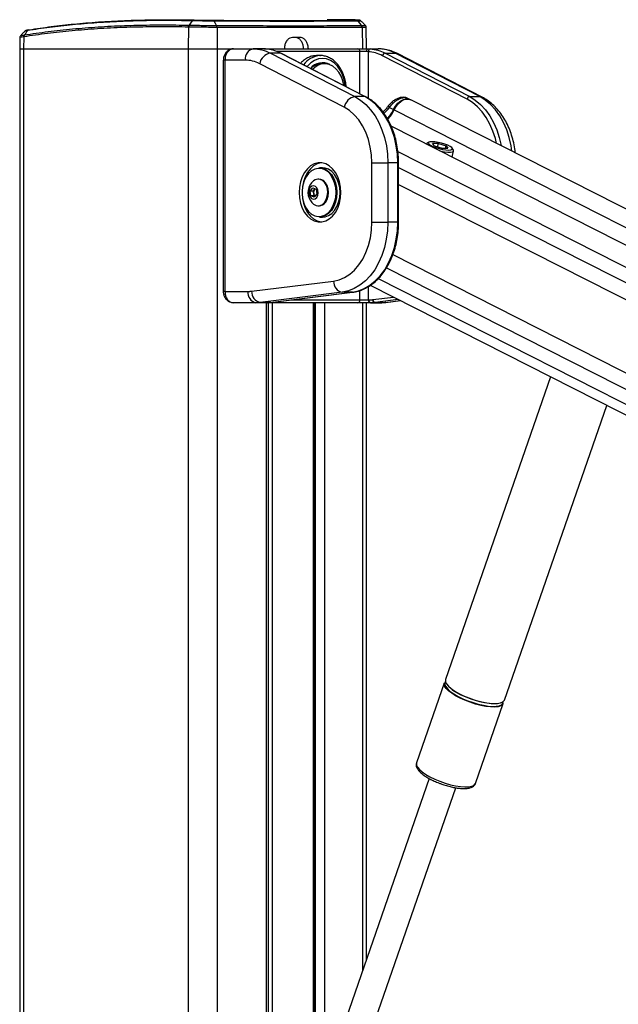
# Model space of a CAD drawing. Header units: millimetres. Extents: x 58489 to 443956, y 19852 to 392375.
# Tile 51 of 66: x 292355 to 302962, y 168053 to 185506. Entities that reach past the tile are written whole.
import ezdxf

# ---------------------------------------------------------------- set-up
doc = ezdxf.new("R2010")
doc.units = ezdxf.units.MM
doc.header["$LTSCALE"] = 50

msp = doc.modelspace()

# ---------------------------------------------------------------- linework, layer by layer
at = {"color": 7, "linetype": 'Continuous', "lineweight": 25}
for p, q in [((295347.09, 185374.11), (295342.28, 184989.24)), ((295347.11, 185374.11), (295347.09, 185374.11)), ((295357.78, 185408.36), (295357.8, 185408.36)), ((295851.5, 185369.22), (295855.26, 184989.24)), ((295851.54, 185369.22), (295851.5, 185369.22)), ((298288.49, 185500.53), (297802, 185505.32)), ((298424.77, 185369.22), (298430.24, 184989.24)), ((298500.62, 184989.24), (298493.96, 185370.84)), ((292358.86, 185188.64), (292355.38, 184989.24)), ((292427.91, 185201.43), (292424.85, 184989.24)), ((292427.91, 185201.43), (292427.76, 185201.41)), ((292437.7, 185235.21), (292437.84, 185235.23)), ((297328.84, 185189.23), (297187.42, 185189.23)), ((292355.38, 184989.24), (292355.38, 41289.23)), ((292355.38, 184989.24), (292424.85, 184989.24)), ((292424.85, 184989.24), (295342.28, 184989.24)), ((295342.28, 184989.24), (295855.26, 184989.24)), ((295855.26, 184989.24), (296144.6, 184989.24)), ((296144.6, 184989.24), (296494.91, 184989.24)), ((296679.44, 184989.24), (296494.91, 184989.24)), ((296713.15, 184987.86), (296679.44, 184989.24)), ((296679.44, 184989.24), (296723.88, 184989.24)), ((296723.88, 184989.24), (298344.42, 184989.24)), ((296797.21, 184913.85), (298296.57, 184142.09)), ((296973.99, 184913.85), (296797.21, 184913.85)), ((298473.35, 184142.09), (296973.99, 184913.85)), ((298484.14, 184139.55), (296984.78, 184911.32)), ((297685.21, 184869.23), (297614.42, 184869.23)), ((297671.9, 184868.95), (297685.21, 184869.23)), ((298344.42, 184989.24), (298520.09, 184989.24)), ((298500.59, 184939.23), (298383.47, 184939.23)), ((298532.29, 184937.92), (298500.59, 184939.23)), ((298520.09, 184989.24), (298569.3, 184987.86)), ((298520.09, 184989.24), (298704.62, 184989.24)), ((300282.05, 184095.1), (298782.7, 184866.87)), ((298830.15, 184913.85), (300329.5, 184142.09)), ((298830.15, 184913.85), (299006.92, 184913.85)), ((300506.28, 184142.09), (299006.92, 184913.85)), ((300549.44, 184131.97), (299050.09, 184903.74)), ((295962.71, 184789.23), (295962.71, 180689.24)), ((295992, 184789.23), (295992, 180689.24)), ((296353.49, 184789.23), (295992, 184789.23)), ((298106.78, 183954.15), (296607.42, 184725.92)), ((297759.46, 184726.74), (297708.19, 184726.74)), ((298473.35, 184142.09), (298296.57, 184142.09)), ((300329.5, 184142.09), (300506.28, 184142.09)), ((299270.9, 184091.87), (299222.65, 184114.27)), ((333674.14, 166625.52), (299285.16, 184085.16)), ((298908.56, 183948.59), (298979.91, 183912.16)), ((332989.5, 166328.26), (298937.97, 183616.58)), ((299558.54, 183301.83), (299558.47, 183301.55)), ((299604.52, 183333.55), (299569.6, 183314.18)), ((299775.32, 183311.5), (299671.54, 183311.5)), ((299704.24, 183268.55), (299671.54, 183311.5)), ((299704.24, 183268.55), (299840.72, 183225.6)), ((299759.97, 183251.02), (299775.32, 183311.5)), ((299775.32, 183311.5), (299911.79, 183268.55)), ((299900.89, 183225.6), (299911.79, 183268.55)), ((299911.79, 183268.55), (299944.49, 183225.6)), ((299840.72, 183225.6), (299944.49, 183225.6)), ((300015.43, 183069.54), (300043.16, 183178.8)), ((300039.33, 183194.94), (300017.88, 183228.62)), ((298595.3, 182967.47), (298878.15, 182967.47)), ((298595.3, 181918.99), (298595.3, 182967.47)), ((298878.15, 182967.47), (298878.15, 181918.99)), ((299054.92, 182967.47), (298878.15, 182967.47)), ((299054.92, 181918.99), (299054.92, 182967.47)), ((299069.57, 181918.99), (299069.57, 182967.47)), ((297722.03, 182880.73), (297665.46, 182880.73)), ((297658.39, 182680.73), (297644.95, 182680.73)), ((297502.74, 182469.18), (297547.84, 182527.76)), ((297516.06, 182384.65), (297502.74, 182469.18)), ((297557.89, 182469.18), (297502.74, 182469.18)), ((297574.48, 182358.7), (297516.06, 182384.65)), ((297571.21, 182384.65), (297516.06, 182384.65)), ((297547.84, 182527.76), (297606.26, 182501.8)), ((297557.89, 182469.18), (297580.44, 182498.47)), ((297564.55, 182426.92), (297557.89, 182469.18)), ((297571.21, 182384.65), (297564.55, 182426.92)), ((297588.54, 182376.96), (297571.21, 182384.65)), ((297619.58, 182417.28), (297574.48, 182358.7)), ((297580.44, 182498.47), (297588.94, 182509.5)), ((297606.26, 182501.8), (297619.58, 182417.28)), ((298031.39, 182443.23), (298030.72, 182414.75)), ((297644.95, 182205.73), (297658.39, 182205.73)), ((297665.46, 182005.73), (297722.03, 182005.73)), ((298595.3, 181918.99), (298878.15, 181918.99)), ((299054.92, 181918.99), (298878.15, 181918.99)), ((296464.75, 180693.23), (297917.55, 180872.98)), ((295992, 180689.24), (296400.04, 180689.24)), ((298071.3, 180673.75), (296618.49, 180493.99)), ((296795.27, 180493.99), (298248.08, 180673.75)), ((296798.33, 180494.18), (298251.13, 180673.93)), ((298248.08, 180673.75), (298071.3, 180673.75)), ((298251.13, 180673.93), (298248.08, 180673.75)), ((298566.54, 180797.74), (328092.32, 165807.19)), ((296541.46, 180489.24), (296144.6, 180489.24)), ((296718.24, 180489.24), (296541.46, 180489.24)), ((296795.27, 180493.99), (296618.49, 180493.99)), ((296723.88, 180489.24), (296718.24, 180489.24)), ((298344.42, 180489.24), (296723.88, 180489.24)), ((296765.62, 151215.86), (296765.62, 180489.24)), ((296798.33, 180494.18), (296795.27, 180493.99)), ((297573.16, 166925.37), (297573.16, 180489.24)), ((298567.65, 180489.24), (298344.42, 180489.24)), ((298383.47, 180539.24), (298532.29, 180539.24)), ((298500.62, 168849.19), (298500.62, 180489.24)), ((298532.29, 180539.24), (298539.04, 180539.24)), ((298574.39, 180489.24), (298567.65, 180489.24)), ((298574.39, 180489.24), (298751.17, 180489.24)), ((298651.43, 180493.99), (298828.2, 180493.99)), ((298840.44, 180494.74), (299100.05, 180526.86)), ((301761.82, 179175.46), (299899.03, 173808.04)), ((300945.31, 173444.92), (302758.5, 178669.43)), ((299878.13, 173747.81), (299386.2, 172330.38)), ((300032.67, 173617.87), (300017.74, 173628.5)), ((300432.48, 171967.26), (300924.41, 173384.7)), ((299386.2, 172330.38), (299385.36, 172327.72)), ((299612.87, 172054.01), (297882.68, 167068.67)), ((298353.15, 166905.39), (300083.45, 171891.04))]:
    msp.add_line(p, q, dxfattribs=at)
at = {"color": 8, "linetype": 'Continuous', "lineweight": 25}
for p, q in [((292424.85, 184989.24), (292424.85, 41289.23)), ((295342.28, 184989.24), (295342.28, 41289.23)), ((295855.26, 184989.24), (295855.26, 41289.23)), ((298383.47, 184939.23), (296919.17, 184939.23)), ((298383.47, 184191.38), (298383.47, 184939.23)), ((298532.29, 184937.92), (298532.29, 184111.11)), ((295992, 184789.23), (295962.71, 184789.23)), ((298989.9, 183907.06), (333325.89, 166474.32)), ((299057.36, 183169.45), (332579.13, 166150.09)), ((299069.57, 182967.47), (299054.92, 182967.47)), ((299069.57, 182886.09), (327869.11, 168264.26)), ((299069.57, 182586.13), (304552.67, 179802.3)), ((297974.56, 182461.19), (297974.82, 182443.23)), ((299069.57, 181918.99), (299054.92, 181918.99)), ((298966.84, 181341.37), (304131.21, 178719.37)), ((298852.83, 181106.29), (327441.97, 166591.29)), ((298706.37, 180916.28), (329997.75, 165029.32)), ((295992, 180689.24), (295962.71, 180689.24)), ((298383.47, 180539.24), (298383.47, 180705.59)), ((298532.29, 180775.86), (298532.29, 180539.24)), ((296725.1, 180489.27), (296723.88, 180489.24)), ((296731.03, 151215.86), (296731.03, 180489.24)), ((296829.03, 180489.24), (296829.03, 166925.37)), ((297162.48, 180539.24), (298383.47, 180539.24)), ((297558.51, 166925.37), (297558.51, 180489.24)), ((297599.49, 166869.88), (297599.49, 180489.24)), ((297753.83, 180489.24), (297753.83, 166852.94)), ((298430.24, 180489.24), (298430.24, 168646.38)), ((298612.99, 180543.8), (298977.79, 180588.94)), ((299064.2, 180545.07), (298651.43, 180493.99)), ((298828.2, 180493.99), (299098.84, 180527.48)), ((298840.44, 180494.74), (298828.2, 180493.99))]:
    msp.add_line(p, q, dxfattribs=at)
at = {"color": 7, "linetype": 'Continuous', "lineweight": 25, "flags": 128}
for points in [[(295413.3, 185485.66), (295381.45, 185441.3), (295357.8, 185408.36)], [(295843.69, 185403.07), (295825.91, 185435.81), (295801.77, 185480.25)], [(298413.14, 185403.07), (298387.04, 185435.81), (298351.61, 185480.25)], [(296494.91, 184989.24), (296533.46, 184988.04), (296571.94, 184984.48), (296610.28, 184978.54), (296648.39, 184970.25), (296686.22, 184959.61), (296723.67, 184946.64), (296760.7, 184931.38), (296797.21, 184913.85)], [(296973.99, 184913.85), (296942.41, 184929.16), (296910.45, 184942.76), (296878.15, 184954.65), (296845.55, 184964.82), (296812.7, 184973.23), (296779.66, 184979.87), (296746.46, 184984.75), (296713.15, 184987.86)], [(296984.78, 184911.32), (296980.66, 184912.95), (296973.99, 184913.85)], [(298520.09, 184989.24), (298516.28, 184988.28), (298512.62, 184985.43), (298509.25, 184980.81), (298506.3, 184974.59), (298503.87, 184967.02), (298502.07, 184958.37), (298500.96, 184948.99), (298500.59, 184939.23)], [(298782.7, 184866.87), (298752.39, 184881.56), (298721.7, 184894.63), (298690.69, 184906.04), (298659.4, 184915.79), (298627.86, 184923.86), (298596.14, 184930.25), (298564.27, 184934.94), (298532.29, 184937.92)], [(298569.3, 184987.86), (298602.61, 184984.75), (298635.81, 184979.87), (298668.86, 184973.23), (298701.71, 184964.82), (298734.3, 184954.65), (298766.61, 184942.76), (298798.57, 184929.16), (298830.15, 184913.85)], [(299006.92, 184913.85), (298970.41, 184931.38), (298933.38, 184946.64), (298895.92, 184959.61), (298858.1, 184970.25), (298819.99, 184978.54), (298781.65, 184984.48), (298743.17, 184988.04), (298704.62, 184989.24)], [(296607.42, 184725.92), (296576.75, 184740.64), (296545.65, 184753.46), (296514.19, 184764.35), (296482.41, 184773.28), (296450.4, 184780.25), (296418.2, 184785.24), (296385.87, 184788.24), (296353.49, 184789.23)], [(298096.89, 184338.88), (298079.33, 184420.97), (298049.23, 184503.29), (298008.65, 184576.08), (297959.08, 184636.68), (297902.28, 184682.92), (297840.33, 184713.13), (297775.45, 184726.21), (297709.99, 184721.69), (297646.32, 184699.73), (297586.74, 184661.13), (297546.26, 184622.31)], [(298296.57, 184142.09), (298395.54, 184081.23), (298488.53, 184003.77), (298574.14, 183910.86), (298651.12, 183803.89), (298718.3, 183684.44), (298774.69, 183554.31), (298819.44, 183415.43), (298851.89, 183269.88), (298871.56, 183119.81), (298878.15, 182967.47)], [(299054.92, 182967.47), (299048.34, 183119.81), (299028.67, 183269.88), (298996.22, 183415.43), (298951.46, 183554.31), (298895.08, 183684.44), (298827.89, 183803.89), (298750.92, 183910.86), (298665.3, 184003.77), (298572.32, 184081.23), (298473.35, 184142.09)], [(298979.91, 183912.16), (299014.16, 183973.05), (299057.26, 184025.64), (299106.41, 184066.52), (299158.41, 184093.04), (299209.89, 184103.47), (299257.51, 184097.15), (299276.05, 184089.33)], [(298989.9, 183907.06), (299024.21, 183968.04), (299067.37, 184020.7), (299116.59, 184061.65), (299168.66, 184088.2), (299220.22, 184098.65), (299267.91, 184092.32), (299285.16, 184085.16)], [(298595.3, 182967.47), (298588.47, 183109.57), (298568.11, 183249.05), (298534.58, 183383.36), (298488.51, 183510), (298430.75, 183626.67), (298362.35, 183731.22), (298284.58, 183821.7), (298198.86, 183896.47), (298106.78, 183954.15)], [(298870.54, 183750.21), (298872.43, 183752.17), (298913.44, 183800.39), (298949.59, 183854.2), (298979.91, 183912.16)], [(298875.97, 183740.5), (298882.54, 183747.23), (298923.5, 183795.4), (298959.61, 183849.15), (298989.9, 183907.06)], [(299569.6, 183314.18), (299566.84, 183312.49), (299558.54, 183301.83)], [(299661.6, 183342.89), (299623.71, 183339.88), (299600.74, 183331.08), (299594.57, 183317.23), (299605.69, 183299.43), (299633.2, 183279.13), (299674.87, 183257.97), (299727.34, 183237.67), (299786.33, 183219.87), (299847.09, 183206.01), (299904.67, 183197.22), (299954.43, 183194.21), (299992.33, 183197.22), (300015.29, 183206.01), (300021.47, 183219.87), (300010.35, 183237.67), (299982.84, 183257.97), (299941.16, 183279.13), (299888.7, 183299.43), (299829.7, 183317.23), (299768.95, 183331.08), (299711.36, 183339.88), (299661.6, 183342.89)], [(299799.69, 183179.08), (299818.35, 183174.79), (299883.03, 183162.84), (299941.61, 183156.63), (299989.75, 183156.63), (300023.88, 183162.84), (300041.47, 183174.79), (300041.22, 183191.6), (300039.33, 183194.94)], [(297304.83, 182443.23), (297311.16, 182346.76), (297329.9, 182253.57), (297360.44, 182166.85), (297401.72, 182089.54), (297452.35, 182024.27), (297510.59, 181973.27), (297574.47, 181938.27), (297641.81, 181920.47), (297710.32, 181920.47), (297777.66, 181938.27), (297841.54, 181973.27), (297899.78, 182024.27), (297950.41, 182089.54), (297991.69, 182166.85), (298022.23, 182253.57), (298040.98, 182346.76), (298047.3, 182443.23), (298040.98, 182539.7), (298022.23, 182632.88), (297991.69, 182719.61), (297950.41, 182796.92), (297899.78, 182862.19), (297841.54, 182913.19), (297777.66, 182948.19), (297710.32, 182965.99), (297641.81, 182965.99), (297574.47, 182948.19), (297510.59, 182913.19), (297452.35, 182862.19), (297401.72, 182796.92), (297360.44, 182719.61), (297329.9, 182632.88), (297311.16, 182539.7), (297304.83, 182443.23)], [(297702.58, 182966.89), (297694.85, 182965.99), (297627.51, 182948.19), (297563.63, 182913.19), (297505.38, 182862.19), (297454.76, 182796.92), (297413.47, 182719.61), (297382.94, 182632.88), (297365.4, 182548.47)], [(297870.86, 182747.31), (297866.65, 182753.08), (297818.29, 182806.03), (297763.37, 182844.12), (297704.16, 182865.8), (297643.08, 182870.18), (297582.62, 182857.08), (297525.26, 182827.04), (297473.36, 182781.28), (297429.02, 182721.69), (297394.08, 182650.7), (297369.96, 182571.21), (297357.65, 182486.48), (297357.65, 182399.98), (297369.96, 182315.25), (297394.08, 182235.76), (297429.02, 182164.77), (297473.36, 182105.17), (297525.26, 182059.42), (297582.62, 182029.38), (297643.08, 182016.28), (297704.16, 182020.66), (297763.37, 182042.34), (297818.29, 182080.43), (297866.65, 182133.38), (297906.5, 182199.01), (297936.18, 182274.64), (297949.47, 182327.91)], [(297665.46, 182880.73), (297712.31, 182875.69), (297772.9, 182853.5), (297829.1, 182814.51), (297878.6, 182760.33), (297919.37, 182693.16), (297949.75, 182615.76), (297968.49, 182531.3), (297974.56, 182461.19)], [(298031.39, 182443.23), (298025.05, 182531.3), (298006.32, 182615.76), (297975.94, 182693.16), (297935.17, 182760.33), (297885.67, 182814.51), (297829.47, 182853.5), (297768.87, 182875.69), (297722.03, 182880.73)], [(297617.96, 182355.77), (297637.3, 182393.16), (297645.05, 182438.18), (297640.03, 182483.96), (297623.01, 182523.55), (297596.57, 182550.91), (297564.73, 182561.87), (297532.36, 182554.77), (297504.37, 182530.69), (297485.02, 182493.3), (297477.27, 182448.28), (297482.29, 182402.49), (297499.31, 182362.91), (297525.76, 182335.55), (297557.59, 182324.59), (297589.97, 182331.69), (297617.96, 182355.77)], [(297758.54, 182268.3), (297787.7, 182318.13), (297806.28, 182377.24), (297812.89, 182441.23), (297807.04, 182505.38), (297789.17, 182564.92), (297760.61, 182615.43), (297723.47, 182653.18), (297680.5, 182675.35), (297634.9, 182680.3), (297590.05, 182667.68), (297560.63, 182648.62)], [(297771.98, 182268.3), (297801.14, 182318.13), (297819.71, 182377.24), (297826.32, 182441.23), (297820.47, 182505.38), (297802.61, 182564.92), (297774.04, 182615.43), (297736.9, 182653.18), (297693.94, 182675.35), (297658.39, 182680.73)], [(298014.96, 182582.25), (298025.2, 182529.28), (298031.39, 182443.23)], [(297590.55, 182508.78), (297585.85, 182504.62), (297580.44, 182498.47)], [(297974.82, 182443.23), (297968.49, 182355.16), (297949.75, 182270.7), (297919.37, 182193.3), (297878.6, 182126.13), (297829.1, 182071.95), (297772.9, 182032.96), (297712.31, 182010.77), (297665.46, 182005.73)], [(297722.03, 182005.73), (297768.87, 182010.77), (297829.47, 182032.96), (297885.67, 182071.95), (297935.17, 182126.13), (297975.94, 182193.3), (298006.32, 182270.7), (298025.05, 182355.16), (298031.39, 182443.23)], [(297365.4, 182337.99), (297382.94, 182253.57), (297413.47, 182166.85), (297454.76, 182089.54), (297505.38, 182024.27), (297563.63, 181973.27), (297627.51, 181938.27), (297694.85, 181920.47), (297702.58, 181919.57)], [(297917.55, 180872.98), (298016.41, 180894.79), (298112.31, 180935.19), (298203.49, 180993.46), (298288.3, 181068.54), (298365.2, 181159.07), (298432.8, 181263.39), (298489.86, 181379.63), (298535.36, 181505.66), (298568.46, 181639.19), (298588.56, 181777.81), (298595.3, 181918.99)], [(298878.15, 181918.99), (298871.4, 181764.85), (298851.27, 181613.06), (298818.05, 181465.94), (298772.26, 181325.74), (298714.59, 181194.59), (298645.93, 181074.5), (298567.32, 180967.3), (298479.97, 180874.63), (298385.2, 180797.9), (298284.46, 180738.28), (298179.29, 180696.68), (298071.3, 180673.75)], [(298248.08, 180673.75), (298356.07, 180696.68), (298461.23, 180738.28), (298561.97, 180797.9), (298656.74, 180874.63), (298744.1, 180967.3), (298822.71, 181074.5), (298891.37, 181194.59), (298949.04, 181325.74), (298994.83, 181465.94), (299028.04, 181613.06), (299048.18, 181764.85), (299054.92, 181918.99)], [(296400.04, 180689.24), (296408.14, 180689.3), (296416.23, 180689.48), (296424.33, 180689.8), (296432.42, 180690.23), (296440.51, 180690.8), (296448.6, 180691.49), (296456.68, 180692.3), (296464.75, 180693.23)], [(296618.49, 180493.99), (296608.89, 180492.88), (296599.27, 180491.91), (296589.64, 180491.09), (296580.01, 180490.43), (296570.38, 180489.9), (296560.74, 180489.53), (296551.1, 180489.31), (296541.46, 180489.24)], [(296718.24, 180489.24), (296727.88, 180489.31), (296737.52, 180489.53), (296747.16, 180489.9), (296756.79, 180490.43), (296766.42, 180491.09), (296776.04, 180491.91), (296785.66, 180492.88), (296795.27, 180493.99)], [(298539.04, 180539.24), (298548.29, 180539.31), (298557.55, 180539.52), (298566.8, 180539.88), (298576.05, 180540.38), (298585.29, 180541.02), (298594.53, 180541.81), (298603.77, 180542.73), (298612.99, 180543.8)], [(298651.43, 180493.99), (298641.82, 180492.88), (298632.2, 180491.91), (298622.58, 180491.09), (298612.95, 180490.43), (298603.31, 180489.9), (298593.67, 180489.53), (298584.03, 180489.31), (298574.39, 180489.24)], [(298751.17, 180489.24), (298760.81, 180489.31), (298770.45, 180489.53), (298780.09, 180489.9), (298789.72, 180490.43), (298799.35, 180491.09), (298808.98, 180491.91), (298818.59, 180492.88), (298828.2, 180493.99)], [(300009.71, 173566.26), (299953.24, 173609.82), (299911.17, 173651.99), (299884.85, 173691.4), (299875.13, 173726.78), (299878.13, 173747.81)], [(299899.03, 173808.04), (299897.51, 173802.83), (299898.78, 173769.88), (299916.87, 173732.33), (299951.21, 173691.39), (300000.68, 173648.34), (300063.69, 173604.61), (300138.23, 173561.57), (300221.9, 173520.62), (300312, 173483.07), (300405.64, 173450.13), (300499.82, 173422.85), (300591.5, 173402.13), (300677.73, 173388.61), (300755.75, 173382.74), (300823.05, 173384.7), (300877.47, 173394.43), (300917.25, 173411.62), (300941.12, 173435.72), (300945.31, 173444.92)], [(300924.41, 173384.7), (300910.34, 173362.64), (300878.38, 173341.91), (300831.09, 173328.39), (300769.99, 173322.52), (300697.03, 173324.48), (300614.57, 173334.22), (300525.26, 173351.41), (300431.95, 173375.5), (300337.67, 173405.73), (300245.42, 173441.12), (300158.19, 173480.53), (300078.77, 173522.69), (300009.71, 173566.26)], [(300017.45, 173575.06), (300050.4, 173553.27), (300123.98, 173510.79), (300206.57, 173470.37), (300295.51, 173433.3), (300387.94, 173400.78), (300480.9, 173373.87), (300571.4, 173353.4), (300656.52, 173340.06), (300733.54, 173334.26), (300799.97, 173336.2), (300853.68, 173345.81), (300892.95, 173362.78), (300916.51, 173386.57), (300923.61, 173416.41), (300923.48, 173418.76)], [(300910.77, 173407.74), (300890.14, 173396.42), (300843.46, 173383.07), (300783.15, 173377.28), (300711.13, 173379.22), (300629.73, 173388.83), (300541.57, 173405.8), (300449.47, 173429.58), (300356.4, 173459.42), (300265.35, 173494.35), (300179.24, 173533.25), (300100.84, 173574.87), (300032.67, 173617.87)]]:
    msp.add_lwpolyline(points, dxfattribs=at)
at = {"color": 8, "linetype": 'Continuous', "lineweight": 25, "flags": 128}
for points in [[(296723.88, 184989.24), (296729.98, 184988.28), (296734.87, 184986.04)], [(299050.09, 184903.74), (299033.58, 184910.24), (299006.92, 184913.85)], [(298126.31, 184323.74), (298124.46, 184339.95), (298105.96, 184437.61), (298075.74, 184529.24), (298034.74, 184612.05), (297984.19, 184683.54), (297925.63, 184741.53), (297860.84, 184784.26), (297791.78, 184810.42), (297720.57, 184819.24), (297649.35, 184810.42), (297580.3, 184784.26), (297515.51, 184741.53), (297456.95, 184683.54), (297448.16, 184672.81)], [(298484.15, 184139.55), (298480.01, 184141.18), (298473.35, 184142.09)], [(300329.5, 184142.09), (300428.47, 184081.23), (300521.46, 184003.77), (300607.08, 183910.86), (300684.05, 183803.89), (300751.23, 183684.44), (300807.62, 183554.31), (300852.37, 183415.43), (300884.22, 183273.3)], [(301075.44, 183176.22), (301061.6, 183269.88), (301029.15, 183415.43), (300984.4, 183554.31), (300928.01, 183684.44), (300860.83, 183803.89), (300783.85, 183910.86), (300698.23, 184003.77), (300605.25, 184081.23), (300506.28, 184142.09)], [(300549.49, 184131.95), (300532.94, 184138.48), (300506.28, 184142.09)], [(298908.56, 183948.59), (298900.47, 183958.73), (298894.78, 183967.68), (298891.71, 183975.15), (298891.35, 183980.87), (298892.22, 183983.07)], [(300804.24, 183313.91), (300784.01, 183397.51), (300741.05, 183530.84), (300686.91, 183655.76), (300622.42, 183770.43), (300548.53, 183873.12), (300466.33, 183962.31), (300377.06, 184036.68), (300282.05, 184095.1)], [(297960.68, 182443.23), (297954.49, 182529.28), (297936.18, 182611.82), (297906.5, 182687.45), (297870.86, 182747.31)], [(297949.47, 182327.91), (297954.49, 182357.17), (297960.68, 182443.23)], [(299385.36, 172327.72), (299384.68, 172325.17), (299385.95, 172292.23), (299404.05, 172254.68), (299438.38, 172213.73), (299487.85, 172170.69), (299550.87, 172126.95), (299625.41, 172083.91), (299709.07, 172042.96), (299799.17, 172005.41), (299892.82, 171972.47), (299986.99, 171945.2), (300078.67, 171924.47), (300164.9, 171910.95), (300242.93, 171905.08), (300310.23, 171907.04), (300364.64, 171916.78), (300404.42, 171933.97), (300428.29, 171958.06), (300432.48, 171967.26)]]:
    msp.add_lwpolyline(points, dxfattribs=at)
at = {"color": 7, "linetype": 'Continuous', "lineweight": 25}
for centre, radius, start, end in [((295408.81, 185373.64), 61.73, 145.769279, 179.559896), ((295778.18, 185370.04), 73.32, 359.36305, 26.771895), ((298368.83, 185368.96), 55.94, 0.273001, 37.574083), ((292480.96, 185204.21), 53.12, 144.26543, 182.997988), ((296530.26, 184814.24), 178.54, 101.421909, 188.050217), ((296836.71, 184684.16), 233.06, 99.757341, 169.679386), ((298338.18, 184944.11), 45.56, 353.860177, 82.120334), ((298578.41, 184942.43), 46.34, 101.330652, 185.583284), ((298840.02, 184856.43), 58.26, 99.75452, 169.678651), ((297719.03, 184465.63), 277.14, 61.40803, 140.209158), ((297716.45, 184442.64), 284.22, 91.663951, 136.02363), ((298336.07, 183912.4), 233.06, 99.758231, 169.680233), ((300339.38, 184084.67), 58.26, 99.757807, 169.682633), ((297729.28, 182443.23), 265.76, 129.389329, 212.998098), ((297658.52, 182443.59), 95.44, 144.895097, 190.060522), ((297640.04, 182435.21), 75.94, 186.271548, 228.431036), ((297729.28, 182443.23), 265.76, 212.998098, 230.610671), ((297646, 182341.34), 134.17, 230.483372, 327.017725), ((297652.99, 182349.93), 144.3, 272.14529, 325.551752), ((298108.49, 180861.38), 191.29, 176.524263, 258.789649), ((296576.82, 180664.24), 178.54, 171.949783, 258.578091), ((296655.7, 180681.64), 191.3, 176.52641, 258.785844), ((298338.18, 180534.36), 45.56, 277.879666, 6.139823), ((298576.49, 180532.99), 44.64, 171.953379, 258.572785), ((298583.24, 180532.99), 44.64, 171.953379, 258.572785), ((298660.73, 180540.9), 47.83, 176.525203, 258.785393), ((299948.26, 173733.36), 63.22, 142.312759, 203.950329)]:
    msp.add_arc(centre, radius, start, end, dxfattribs=at)
at = {"color": 8, "linetype": 'Continuous', "lineweight": 25}
for centre, radius, start, end in [((297705.64, 184477.41), 393, 94.925229, 144.586942), ((299160.88, 184279.02), 409.07, 243.74206, 245.312477), ((300197.85, 173874.86), 349.89, 208.539633, 238.963016)]:
    msp.add_arc(centre, radius, start, end, dxfattribs=at)
at = {"color": 7, "linetype": 'Continuous', "lineweight": 25}
for points, knots in [([(295347.09, 185374.11), (295268.27, 185375.61), (295031.74, 185380.09), (294646.7, 185379.63), (294186.58, 185368.64), (293730.61, 185345.77), (293279.94, 185310.12), (292843.64, 185263.26), (292566.49, 185222.04), (292427.91, 185201.43)], [0, 0, 0, 0, 0.0736506, 0.22103035, 0.36841014, 0.52598776, 0.6835656, 0.84178265, 1, 1, 1, 1]), ([(292437.84, 185235.23), (292576.45, 185255.89), (292853.67, 185297.2), (293290.07, 185344.17), (293740.87, 185379.92), (294196.96, 185402.84), (294657.2, 185413.87), (295042.34, 185414.34), (295278.94, 185409.85), (295357.78, 185408.36)], [0, 0, 0, 0, 0.15821492, 0.31642957, 0.47400769, 0.63158556, 0.77896703, 0.92634843, 1, 1, 1, 1]), ([(295413.3, 185485.66), (295244.89, 185488.26), (294908.05, 185493.47), (294421.88, 185485.58), (293950.48, 185466.27), (293505, 185435.34), (293084.02, 185393.83), (292752.27, 185351.78), (292559.72, 185322.02), (292495.56, 185312.1)], [0, 0, 0, 0, 0.15813413, 0.31626826, 0.47375362, 0.63123915, 0.77875928, 0.9262795, 1, 1, 1, 1]), ([(292523.71, 185327.22), (292587.83, 185337.12), (292780.19, 185366.84), (293111.69, 185408.86), (293532.26, 185450.29), (293977.41, 185481.2), (294448.32, 185500.48), (294934.11, 185508.35), (295270.62, 185503.14), (295438.96, 185500.53)], [0, 0, 0, 0, 0.073721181, 0.221177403, 0.368762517, 0.526167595, 0.683732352, 0.841784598, 1, 1, 1, 1]), ([(295347.11, 185374.11), (295347.31, 185377.28), (295347.71, 185383.62), (295349.93, 185392.72), (295353.2, 185401.22), (295356.27, 185405.98), (295357.8, 185408.36)], [0, 0, 0, 0, 0.24997104, 0.50002073, 0.74999546, 1, 1, 1, 1]), ([(295851.5, 185369.22), (295812.61, 185369.4), (295734.82, 185369.76), (295599.37, 185370.97), (295469.29, 185372.43), (295387.82, 185373.5), (295351.85, 185374.04), (295347.11, 185374.11)], [0, 0, 0, 0, 0.24083047, 0.48166308, 0.72253887, 0.96344879, 1, 1, 1, 1]), ([(295357.8, 185408.36), (295362.34, 185408.28), (295397, 185407.71), (295475.47, 185406.55), (295600.81, 185404.97), (295731.27, 185403.65), (295806.19, 185403.26), (295843.65, 185403.07)], [0, 0, 0, 0, 0.036345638, 0.27739198, 0.518349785, 0.759206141, 1, 1, 1, 1]), ([(295438.96, 185500.53), (295436.59, 185500.34), (295431.86, 185499.97), (295425.03, 185496.93), (295418.65, 185492.31), (295415.08, 185487.88), (295413.3, 185485.66)], [0, 0, 0, 0, 0.25001962, 0.50003157, 0.75000915, 1, 1, 1, 1]), ([(295801.77, 185480.25), (295801.77, 185480.25), (295770.68, 185480.25), (295703.29, 185481), (295595.96, 185482.42), (295495, 185483.8), (295438.08, 185485.66), (295413.3, 185485.66), (295413.3, 185485.66)], [0, 0, 0, 0, 0.00000719, 0.26782335, 0.50915581, 0.75088979, 0.99999514, 1, 1, 1, 1]), ([(295438.96, 185500.53), (295462.94, 185500.02), (295510.19, 185499.02), (295600.23, 185497.49), (295695.89, 185496.14), (295752.36, 185495.73), (295782.06, 185495.52)], [0, 0, 0, 0, 0.24911007, 0.49086537, 0.73220506, 1, 1, 1, 1]), ([(295782.06, 185495.52), (295952.07, 185494.74), (296292.1, 185493.19), (296783.41, 185491.78), (297259.88, 185491.39), (297713.87, 185492.23), (298064.63, 185493.79), (298258.35, 185495.09), (298322.8, 185495.52)], [0, 0, 0, 0, 0.17341806, 0.34683587, 0.53321279, 0.72003104, 0.90684925, 1, 1, 1, 1]), ([(295782.06, 185495.52), (295783.9, 185495.27), (295787.58, 185494.77), (295792.85, 185491.59), (295797.73, 185486.91), (295800.43, 185482.47), (295801.77, 185480.25)], [0, 0, 0, 0, 0.24998611, 0.49999964, 0.74996449, 1, 1, 1, 1]), ([(298351.61, 185480.25), (298286.91, 185479.81), (298092.47, 185478.48), (297740.42, 185476.89), (297284.79, 185476.04), (296806.62, 185476.44), (296313.59, 185477.87), (295972.38, 185479.45), (295801.77, 185480.25)], [0, 0, 0, 0, 0.09314973, 0.27996832, 0.46678695, 0.65316436, 0.82658204, 1, 1, 1, 1]), ([(295843.65, 185403.07), (295843.66, 185403.07), (295843.67, 185403.07), (295843.68, 185403.07), (295843.69, 185403.07)], [0, 0, 0, 0, 0.93306393, 1, 1, 1, 1]), ([(295851.54, 185369.22), (295851.42, 185372.35), (295851.18, 185378.59), (295849.57, 185387.57), (295847.15, 185395.97), (295844.84, 185400.7), (295843.69, 185403.07)], [0, 0, 0, 0, 0.250017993, 0.500009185, 0.750064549, 1, 1, 1, 1]), ([(295843.69, 185403.07), (296018.03, 185402.27), (296366.69, 185400.67), (296866.18, 185399.26), (297346.94, 185398.9), (297802.05, 185399.76), (298153.92, 185401.32), (298348.42, 185402.63), (298413.14, 185403.07)], [0, 0, 0, 0, 0.17592635, 0.35185268, 0.5368032, 0.72218287, 0.90756261, 1, 1, 1, 1]), ([(298424.76, 185369.22), (298359.94, 185368.8), (298165.14, 185367.52), (297812.73, 185365.99), (297356.94, 185365.13), (296875.47, 185365.51), (296375.27, 185366.87), (296026.11, 185368.44), (295851.54, 185369.22)], [0, 0, 0, 0, 0.0924369, 0.27781812, 0.4631993, 0.64815278, 0.82407637, 1, 1, 1, 1]), ([(298402.67, 185483.48), (298401.61, 185484.6), (298398.16, 185488.22), (298391.4, 185491.99), (298384.34, 185494.85), (298379.42, 185496.13), (298375.46, 185496.89), (298370.2, 185497.56), (298361.53, 185498.22), (298340.2, 185499.19), (298311.58, 185500.04), (298291.47, 185500.46), (298287.63, 185500.54)], [0, 0, 0, 0, 0.02014881, 0.06539502, 0.10176642, 0.1303657, 0.16182464, 0.21500687, 0.36234943, 0.63832931, 0.93097798, 1, 1, 1, 1]), ([(298322.8, 185495.52), (298338.62, 185495.73), (298368.83, 185496.13), (298372.51, 185497.47), (298348.58, 185499.01), (298308.78, 185500.02), (298288.49, 185500.53)], [0, 0, 0, 0, 0.26515271, 0.50653907, 0.74843577, 1, 1, 1, 1]), ([(298322.8, 185495.52), (298325.48, 185495.27), (298330.85, 185494.77), (298338.53, 185491.59), (298345.67, 185486.91), (298349.63, 185482.47), (298351.61, 185480.25)], [0, 0, 0, 0, 0.24998346, 0.49999444, 0.74996589, 1, 1, 1, 1]), ([(298480.47, 185404.07), (298467.76, 185417.14), (298442.32, 185443.3), (298416.89, 185469.46), (298404.18, 185482.54)], [0, 0, 0, 0, 0.49997644, 1, 1, 1, 1]), ([(298424.76, 185369.22), (298424.57, 185372.35), (298424.19, 185378.59), (298421.79, 185387.57), (298418.22, 185395.97), (298414.83, 185400.7), (298413.14, 185403.07)], [0, 0, 0, 0, 0.25001736, 0.50000936, 0.75006432, 1, 1, 1, 1]), ([(298413.14, 185403.07), (298413.15, 185403.07), (298413.15, 185403.07), (298413.16, 185403.07), (298413.17, 185403.07)], [0, 0, 0, 0, 0.07771225, 1, 1, 1, 1]), ([(298493.4, 185370.5), (298493.56, 185371.76), (298494.44, 185378.87), (298490.02, 185390.45), (298483.86, 185401.12), (298479.09, 185405.15), (298477.87, 185406.18)], [0, 0, 0, 0, 0.09383425, 0.53113338, 0.88021017, 1, 1, 1, 1]), ([(292374.97, 185224.3), (292372.59, 185221.98), (292366.43, 185215.99), (292359.76, 185202.8), (292359.76, 185192.58), (292359.76, 185188.62)], [0, 0, 0, 0, 0.278896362, 0.720726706, 1, 1, 1, 1]), ([(292444.24, 185300.27), (292432.1, 185287.09), (292407.82, 185260.74), (292383.52, 185234.38), (292371.37, 185221.2)], [0, 0, 0, 0, 0.50009289, 1, 1, 1, 1]), ([(292427.76, 185201.4), (292428.06, 185207.66), (292428.4, 185214.63), (292430.8, 185222.13), (292432.85, 185227.71), (292435.59, 185231.95), (292437.71, 185235.21)], [0, 0, 0, 0, 0.4990795, 0.55647092, 0.65917535, 1, 1, 1, 1]), ([(292495.56, 185312.1), (292484.24, 185297.06), (292464.96, 185271.43), (292445.67, 185245.8), (292437.71, 185235.21)], [0, 0, 0, 0, 0.58694351, 1, 1, 1, 1]), ([(292518.97, 185326.78), (292517.73, 185326.58), (292502.29, 185324.15), (292483.14, 185320.54), (292466.23, 185314.52), (292454.37, 185309.76), (292447.88, 185303.02), (292445.84, 185300.89)], [0, 0, 0, 0, 0.04222686, 0.52718128, 0.77758519, 0.92986902, 1, 1, 1, 1]), ([(292495.56, 185312.1), (292497.43, 185314.31), (292501.18, 185318.73), (292508.11, 185323.38), (292515.67, 185326.51), (292521.03, 185326.98), (292523.71, 185327.22)], [0, 0, 0, 0, 0.24997666, 0.49996844, 0.74999152, 1, 1, 1, 1]), ([(297187.42, 185189.23), (297171.35, 185187.02), (297139.23, 185182.6), (297096.4, 185148.13), (297064.23, 185097.38), (297047.48, 185041.14), (297046.16, 185003.98), (297045.63, 184989.24)], [0, 0, 0, 0, 0.21467377, 0.42937719, 0.64406468, 0.85872325, 1, 1, 1, 1]), ([(297384.99, 184989.24), (297383.2, 185011.71), (297379.62, 185056.65), (297355.22, 185116.57), (297319.66, 185161.81), (297280.33, 185185.81), (297254.31, 185188.26), (297243.97, 185189.23)], [0, 0, 0, 0, 0.21456891, 0.42917072, 0.64377908, 0.8584391, 1, 1, 1, 1]), ([(297469.9, 184989.24), (297468.11, 185011.71), (297464.52, 185056.65), (297440.12, 185116.57), (297404.54, 185161.81), (297365.21, 185185.81), (297339.18, 185188.26), (297328.84, 185189.23)], [0, 0, 0, 0, 0.214569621, 0.429189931, 0.643788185, 0.858449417, 1, 1, 1, 1]), ([(296144.22, 184988.89), (296143.23, 184989), (296125.41, 184991.02), (296090.54, 184982.09), (296044.99, 184959.89), (296007.14, 184924.22), (295979.75, 184879.03), (295964.17, 184832.42), (295964.3, 184801.59), (295964.35, 184789.17)], [0, 0, 0, 0, 0.010173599, 0.183152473, 0.354279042, 0.524920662, 0.699151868, 0.878793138, 1, 1, 1, 1]), ([(296144.6, 184989.24), (296127.31, 184986.98), (296092.7, 184982.47), (296046.58, 184947.27), (296012.06, 184895.64), (295994.4, 184839.58), (295992.66, 184803.16), (295992, 184789.23)], [0, 0, 0, 0, 0.21710166, 0.43457789, 0.65161719, 0.86674169, 1, 1, 1, 1]), ([(297614.46, 184867.26), (297597.34, 184867.23), (297555.21, 184867.17), (297488.24, 184846.58), (297416.89, 184808.2), (297364.61, 184768.71), (297339.36, 184738.57), (297333.65, 184731.75)], [0, 0, 0, 0, 0.17199967, 0.42342864, 0.67486365, 0.9264591, 1, 1, 1, 1]), ([(298141.69, 184315.82), (298141.64, 184317.39), (298140.46, 184352.29), (298127.51, 184419.16), (298102.29, 184513.23), (298065.12, 184600.46), (298018.44, 184678.78), (297962.81, 184746.08), (297899.72, 184800.31), (297830.8, 184840.35), (297758.23, 184863.2), (297704.02, 184871.99), (297675.16, 184868.32), (297670.83, 184867.77)], [0, 0, 0, 0, 0.00513057, 0.11404353, 0.22307365, 0.33227292, 0.44163996, 0.55102862, 0.66012377, 0.76845618, 0.87557073, 0.9813475, 1, 1, 1, 1]), ([(299050.09, 184903.74), (299030.04, 184913.45), (298976.29, 184939.49), (298885.04, 184969.04), (298789.05, 184986.75), (298728.71, 184988.53), (298704.62, 184989.24)], [0, 0, 0, 0, 0.18348108, 0.49195536, 0.79716998, 1, 1, 1, 1]), ([(299069.57, 182967.47), (299069.25, 182992.29), (299068.33, 183063.99), (299058.11, 183182.07), (299035.38, 183319.44), (299001.54, 183452.45), (298957.19, 183579.39), (298902.79, 183698.68), (298838.98, 183808.78), (298766.51, 183908.25), (298686.27, 183995.81), (298600.93, 184068.65), (298532.29, 184114), (298493.21, 184134.74), (298484.14, 184139.55)], [0, 0, 0, 0, 0.04916987, 0.14206628, 0.23502112, 0.32801116, 0.42104155, 0.51411843, 0.60723067, 0.70034798, 0.79340892, 0.88632795, 0.97361252, 1, 1, 1, 1]), ([(299220.59, 184113.44), (299212, 184117.44), (299189.12, 184128.08), (299146.77, 184131.35), (299096.2, 184125.52), (299042.55, 184107.03), (298987.79, 184076.62), (298937.33, 184034.91), (298904.69, 184002.68), (298892.96, 183983.88), (298892.61, 183983.33)], [0, 0, 0, 0, 0.07982786, 0.21264286, 0.35130892, 0.50388899, 0.66502517, 0.82834357, 0.99493385, 1, 1, 1, 1]), ([(301135.77, 183145.59), (301134.73, 183158.59), (301129.95, 183218.52), (301109.59, 183323.11), (301074.56, 183457.16), (301027.32, 183585.17), (300969.4, 183705.7), (300901, 183817.01), (300822.97, 183917.58), (300736.09, 184005.42), (300644.92, 184078.25), (300580.12, 184114.71), (300549.44, 184131.97)], [0, 0, 0, 0, 0.03013766, 0.13893591, 0.24790932, 0.35709552, 0.46649636, 0.57601786, 0.68544843, 0.79446774, 0.90267511, 1, 1, 1, 1]), ([(298891.58, 183983.62), (298881.24, 183969.89), (298854.72, 183934.67), (298820.16, 183895.85), (298795.54, 183873.68), (298791.57, 183870.09)], [0, 0, 0, 0, 0.34885277, 0.89483253, 1, 1, 1, 1]), ([(298415.88, 180716.84), (298444.45, 180728.95), (298505.37, 180754.78), (298593.55, 180812.38), (298680.22, 180884.84), (298760.4, 180970.86), (298833.17, 181068.86), (298897.54, 181177.72), (298952.69, 181295.99), (298997.92, 181422.15), (299032.72, 181554.57), (299056.46, 181691.56), (299068, 181813.79), (299069.13, 181889.84), (299069.57, 181918.99)], [0, 0, 0, 0, 0.07597332, 0.16203649, 0.24846684, 0.3352266, 0.42223262, 0.50939813, 0.59664708, 0.68393041, 0.77121553, 0.85848883, 0.94575982, 1, 1, 1, 1]), ([(295962.88, 180689.24), (295962.82, 180688.51), (295961.29, 180668.86), (295968.97, 180629.53), (295990.92, 180576.28), (296026.58, 180533.13), (296070.22, 180504.48), (296110.49, 180489.79), (296135.65, 180490.92), (296144.46, 180491.31)], [0, 0, 0, 0, 0.00722867, 0.19321168, 0.38311473, 0.57501884, 0.74408734, 0.91032322, 1, 1, 1, 1]), ([(295992, 180689.24), (295993.65, 180666.98), (295996.97, 180622.5), (296022.77, 180563.07), (296060.87, 180517.78), (296103.9, 180492.93), (296132.77, 180490.31), (296144.6, 180489.24)], [0, 0, 0, 0, 0.212247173, 0.42402856, 0.636453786, 0.850955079, 1, 1, 1, 1]), ([(298251.13, 180673.93), (298269.45, 180676.79), (298321.28, 180684.88), (298376.79, 180698.62), (298412.25, 180715.15), (298415.88, 180716.84)], [0, 0, 0, 0, 0.32907149, 0.93130357, 1, 1, 1, 1]), ([(298751.17, 180489.24), (298773.19, 180489.74), (298803.01, 180490.42), (298832.67, 180493.85), (298840.44, 180494.74)], [0, 0, 0, 0, 0.73820242, 1, 1, 1, 1]), ([(357846.12, 176394.96), (356481.46, 175789.23), (353752.15, 174577.76), (346132.51, 171216.42), (330088.76, 164167.63), (313489.17, 156894.67), (301761.7, 151757.82), (299828.27, 150910.96), (299805.33, 150900.91)], [0, 0, 0, 0, 0.0708623, 0.14172469, 0.39453835, 0.90018027, 0.99881584, 1, 1, 1, 1]), ([(299385.99, 172325.24), (299383.48, 172314.99), (299377.86, 172291.99), (299386.8, 172255.21), (299406.52, 172216.55), (299440.45, 172175.47), (299489.27, 172132.16), (299551.13, 172088.78), (299622.34, 172047.27), (299701.01, 172008.66), (299772.61, 171977.88), (299818.08, 171962.11), (299834.49, 171956.42)], [0, 0, 0, 0, 0.06958146, 0.15603014, 0.25046312, 0.36057906, 0.47963289, 0.59634556, 0.71081031, 0.82398028, 0.93646911, 1, 1, 1, 1]), ([(299834.49, 171956.42), (299846.98, 171951.87), (299888.23, 171936.83), (299959.69, 171916.5), (300045.65, 171896.25), (300127.79, 171882.75), (300203.96, 171876.15), (300272.74, 171877.05), (300330.7, 171886.02), (300376.66, 171902.76), (300409.44, 171927.79), (300428.71, 171951.19), (300431.18, 171965.8), (300431.55, 171967.98)], [0, 0, 0, 0, 0.04718782, 0.1559641, 0.26490174, 0.37426953, 0.48446578, 0.59614409, 0.71044698, 0.81554577, 0.90421983, 0.98571396, 1, 1, 1, 1])]:
    msp.add_open_spline(points, degree=3, knots=knots, dxfattribs=at)
at = {"color": 8, "linetype": 'Continuous', "lineweight": 25}
for points, knots in [([(298401.22, 185482.03), (298401.4, 185481.69), (298401.86, 185480.82), (298370.54, 185480.46), (298351.61, 185480.25)], [0, 0, 0, 0, 0.39532179, 1, 1, 1, 1]), ([(298413.17, 185403.07), (298434.74, 185403.25), (298474.07, 185403.6), (298475.85, 185404.42), (298476.66, 185404.79)], [0, 0, 0, 0, 0.54863084, 1, 1, 1, 1]), ([(298490.23, 185370.77), (298489.37, 185370.44), (298487.42, 185369.7), (298447.25, 185369.39), (298424.77, 185369.22)], [0, 0, 0, 0, 0.44034593, 1, 1, 1, 1]), ([(292427.76, 185201.4), (292427.62, 185201.39), (292405.88, 185199.09), (292368.8, 185194.28), (292363.5, 185190.52), (292360.79, 185188.61)], [0, 0, 0, 0, 0.00298166, 0.49130226, 1, 1, 1, 1]), ([(292376.8, 185222.75), (292378.88, 185224.44), (292383.42, 185228.11), (292418.65, 185232.72), (292437.71, 185235.21)], [0, 0, 0, 0, 0.45924255, 1, 1, 1, 1]), ([(292495.56, 185312.1), (292495.56, 185312.1), (292477.26, 185312.1), (292453.85, 185304.13), (292449.09, 185301.04), (292446.93, 185299.63)], [0, 0, 0, 0, 0.00001046, 0.54481463, 1, 1, 1, 1]), ([(298908.56, 183948.59), (298915.63, 183959.08), (298939.4, 183994.38), (298989.99, 184047.47), (299059.65, 184096.36), (299129.19, 184122.96), (299186.48, 184129.04), (299211.71, 184115.77), (299221.11, 184110.82)], [0, 0, 0, 0, 0.08698323, 0.2925142, 0.48981992, 0.68395436, 0.88213051, 1, 1, 1, 1]), ([(298808.87, 183846.36), (298809.52, 183846.85), (298847.59, 183875.18), (298878.34, 183912.21), (298908.56, 183948.59)], [0, 0, 0, 0, 0.01728863, 1, 1, 1, 1]), ([(300899.57, 151712.74), (308457, 155021.05), (319571.96, 159886.7), (335592.62, 166902.56), (345428.86, 171212.14), (353085.34, 174570.19), (355837.49, 175778.55), (357213.57, 176382.73)], [0, 0, 0, 0, 0.40295159, 0.59263416, 0.85388806, 0.92694407, 1, 1, 1, 1])]:
    msp.add_open_spline(points, degree=3, knots=knots, dxfattribs=at)

doc.saveas('drawing.dxf')
